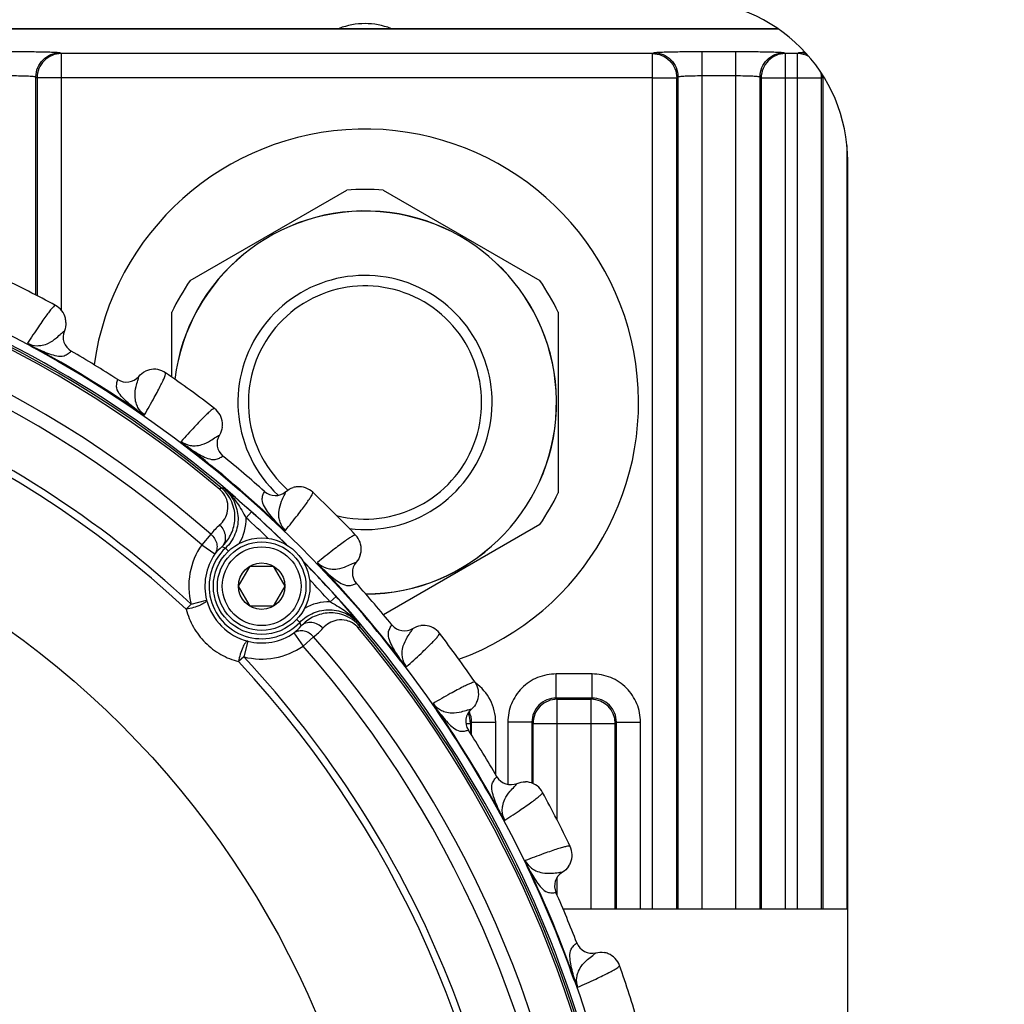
# Model space of a CAD drawing. Header units: millimetres. Extents: x 0 to 420, y 0 to 297.
# Tile 56 of 126: x 87 to 105, y 206 to 225. Entities that reach past the tile are written whole.
import ezdxf

# ---------------------------------------------------------------- set-up
doc = ezdxf.new("R2010")
doc.units = ezdxf.units.MM
doc.header["$LTSCALE"] = 23.1
doc.layers.get('0').update_dxf_attribs({"linetype": 'CONTINUOUS'})
for name, color, linetype in [('02___PRT_ALL_AXES', 7, 'CONTINUOUS'), ('03___PRT_ALL_CURVES', 7, 'CONTINUOUS'), ('DIM_PILOTEES', 7, 'CONTINUOUS')]:
    doc.layers.add(name, color=color, linetype=linetype)
doc.styles.get("Standard").update_dxf_attribs({"font": 'txt', "width": 0.7})
doc.dimstyles.new('DIMSTYLE_1', dxfattribs={"dimtxt": 2.5, "dimasz": 3.5, "dimexe": 2, "dimexo": 0, "dimtad": 1, "dimlfac": 3.333333, "dimdsep": 46, "dimtxsty": 'Standard', "dimblk": '_FILLED', "dimblk1": '_FILLED', "dimblk2": '_FILLED', "dimcen": 0.09, "dimazin": 2, "dimtp": 0.8, "dimtm": 0.8, "dimtfac": 1, "dimtofl": 0, "dimtmove": 0, "dimatfit": 3, "dimldrblk": '_FILLED', "dimfxl": 0, "dimtolj": 1, "dimarcsym": 0})
doc.dimstyles.new('DIMSTYLE_3', dxfattribs={"dimtxt": 2.5, "dimasz": 3.5, "dimexe": 2, "dimexo": 0, "dimtad": 1, "dimlfac": 3.333333, "dimdsep": 46, "dimtxsty": 'Standard', "dimblk": '_FILLED', "dimblk1": '_FILLED', "dimblk2": '_FILLED', "dimcen": 0.09, "dimazin": 2, "dimtp": 0.5, "dimtm": 0.5, "dimtfac": 1, "dimtofl": 0, "dimtmove": 0, "dimatfit": 3, "dimldrblk": '_FILLED', "dimfxl": 0, "dimtolj": 1, "dimarcsym": 0})

# ---------------------------------------------------------------- blocks, each defined once
blk = doc.blocks.new('_FILLED')
at = {"color": 0, "linetype": 'ByBlock'}
blk.add_solid([(0, 0), (-1, 0.1429), (-1, -0.1429)], dxfattribs=at)
blk = doc.blocks.new('*D8')
at = {"layer": 'DIM_PILOTEES', "color": 2, "linetype": 'Continuous'}
for p, q in [((76.617, 217.356), (76.617, 238.787)), ((136.617, 217.356), (136.617, 238.787)), ((76.617, 236.787), (106.617, 236.787)), ((136.617, 236.787), (106.617, 236.787))]:
    blk.add_line(p, q, dxfattribs=at)
at = {"layer": 'DIM_PILOTEES', "color": 2, "linetype": 'Continuous', "xscale": 3.5, "yscale": 3.5, "zscale": 3.5, "rotation": 180}
blk.add_blockref('_FILLED', (76.617, 236.787), dxfattribs=at)
at = {"layer": 'DIM_PILOTEES', "color": 2, "linetype": 'Continuous', "xscale": 3.5, "yscale": 3.5, "zscale": 3.5}
blk.add_blockref('_FILLED', (136.617, 236.787), dxfattribs=at)
at = {"layer": 'DIM_PILOTEES', "color": 2, "linetype": 'Continuous', "insert": (106.617, 239.912), "char_height": 2.5, "width": 8.83929, "attachment_point": 2, "line_spacing_factor": 0.9}
blk.add_mtext('{\\ftxt;\\W0.0001;\\H0.0001;\\~}{\\ftxt;\\W2.3571428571;\\H2.5; }{\\ftxt;\\W0.0001;\\H0.0001;\\~}', dxfattribs=at)
blk = doc.blocks.new('*D26')
at = {"layer": 'DIM_PILOTEES', "color": 2, "linetype": 'Continuous'}
for p, q in [((35.667, 200.688), (35.667, 281.649)), ((177.567, 200.688), (177.567, 281.649)), ((35.667, 279.649), (106.617, 279.649)), ((177.567, 279.649), (106.617, 279.649))]:
    blk.add_line(p, q, dxfattribs=at)
at = {"layer": 'DIM_PILOTEES', "color": 2, "linetype": 'Continuous', "xscale": 3.5, "yscale": 3.5, "zscale": 3.5, "rotation": 180}
blk.add_blockref('_FILLED', (35.667, 279.649), dxfattribs=at)
at = {"layer": 'DIM_PILOTEES', "color": 2, "linetype": 'Continuous', "xscale": 3.5, "yscale": 3.5, "zscale": 3.5}
blk.add_blockref('_FILLED', (177.567, 279.649), dxfattribs=at)
at = {"layer": 'DIM_PILOTEES', "color": 2, "linetype": 'Continuous', "insert": (106.617, 282.774), "char_height": 2.5, "width": 8.57143, "attachment_point": 2, "line_spacing_factor": 0.9}
blk.add_mtext('{\\ftxt;\\W0.0001;\\H0.0001;\\~}{\\ftxt;\\W2.2857142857;\\H2.5; }{\\ftxt;\\W0.0001;\\H0.0001;\\~}', dxfattribs=at)

msp = doc.modelspace()

# ---------------------------------------------------------------- linework, layer by layer
at = {"color": 7, "linetype": 'Continuous'}
for p, q in [((79.2152, 224.5794), (100.8097, 224.5794)), ((79.2202, 224.5704), (100.8233, 224.5704)), ((87.4319, 224.1268), (87.4539, 224.1103)), ((87.4539, 224.1103), (87.4539, 219.3257)), ((98.4801, 224.1103), (87.4539, 224.1103)), ((98.4801, 224.1103), (98.5021, 224.1268)), ((98.4801, 208.153), (98.4801, 224.1103)), ((99.4016, 208.153), (99.4016, 224.1496)), ((99.4016, 224.1496), (100.0324, 224.1496)), ((100.0324, 208.153), (100.0324, 224.1496)), ((100.9319, 224.1268), (100.9539, 224.1103)), ((100.9539, 224.1103), (100.9539, 208.153)), ((101.1801, 224.1103), (100.9539, 224.1103)), ((101.1801, 224.1103), (101.2021, 224.1268)), ((101.1801, 208.153), (101.1801, 224.1103)), ((99.4016, 223.6997), (100.0324, 223.6997)), ((86.9822, 219.6066), (86.9822, 223.677)), ((86.9822, 223.677), (87.0042, 223.6604)), ((87.0042, 223.6604), (87.0042, 219.5952)), ((87.4539, 223.6604), (87.0042, 223.6604)), ((98.4801, 223.6604), (87.4539, 223.6604)), ((98.4801, 223.6604), (98.9298, 223.6604)), ((98.9298, 223.6604), (98.9518, 223.677)), ((98.9298, 208.153), (98.9298, 223.6604)), ((98.9518, 223.677), (98.9518, 208.153)), ((100.4822, 208.153), (100.4822, 223.677)), ((100.4822, 223.677), (100.5042, 223.6604)), ((100.5042, 223.6604), (100.5042, 208.153)), ((100.5042, 223.6604), (101.6298, 223.6604)), ((101.6298, 223.6604), (101.6518, 223.677)), ((101.6298, 208.153), (101.6298, 223.6604)), ((101.6518, 223.677), (101.6518, 208.153)), ((102.1016, 222.3938), (102.1016, 208.153)), ((102.117, 177.103), (102.117, 222.103)), ((89.8574, 219.8779), (92.7766, 221.5633)), ((93.4574, 221.5633), (96.3766, 219.8779)), ((89.517, 218.0738), (89.517, 219.2883)), ((96.717, 219.2883), (96.717, 215.9175)), ((87.5117, 218.9379), (87.5127, 218.9386)), ((87.5118, 218.938), (87.5127, 218.9386)), ((86.9507, 218.6319), (86.9454, 218.6222)), ((87.637, 218.5614), (87.6381, 218.5624)), ((87.637, 218.5614), (87.6381, 218.5624)), ((88.5061, 218.0288), (88.5065, 218.0303)), ((88.5061, 218.0289), (88.5065, 218.0303)), ((88.8985, 218.0882), (88.8986, 218.0894)), ((88.8985, 218.0881), (88.8986, 218.0894)), ((88.8805, 217.4493), (88.8742, 217.4402)), ((90.4022, 216.9956), (90.4033, 216.9961)), ((90.4023, 216.9956), (90.4033, 216.9961)), ((89.8002, 216.7811), (89.7935, 216.7723)), ((90.4671, 216.6041), (90.4683, 216.6049)), ((90.4671, 216.6041), (90.4683, 216.6049)), ((90.4121, 215.9787), (90.4379, 216.0094)), ((91.2421, 215.9421), (91.2428, 215.9435)), ((91.2421, 215.9421), (91.2428, 215.9435)), ((91.639, 215.9394), (91.6393, 215.9405)), ((91.639, 215.9393), (91.6393, 215.9405)), ((90.8993, 215.4527), (90.9996, 215.5641)), ((91.5213, 215.3112), (91.5136, 215.3031)), ((96.3766, 215.3279), (93.4616, 213.645)), ((90.2442, 215.1456), (90.0729, 214.9503)), ((90.0729, 214.9503), (90.3195, 214.7797)), ((90.5159, 214.888), (90.5716, 214.8293)), ((90.7575, 214.1765), (90.974, 214.5515)), ((90.974, 214.5515), (91.407, 214.5515)), ((91.407, 214.5515), (91.6235, 214.1765)), ((92.3252, 214.5073), (92.3171, 214.4996)), ((92.9533, 214.625), (92.9545, 214.6253)), ((92.9534, 214.625), (92.9545, 214.6253)), ((90.974, 213.8015), (90.7575, 214.1765)), ((91.6235, 214.1765), (91.407, 213.8015)), ((92.9561, 214.2281), (92.9575, 214.2288)), ((92.9561, 214.2281), (92.9575, 214.2288)), ((92.5775, 213.9862), (92.4662, 213.8858)), ((89.873, 213.8436), (89.7833, 213.7472)), ((89.873, 213.8436), (90.1637, 213.9171)), ((91.407, 213.8015), (90.974, 213.8015)), ((91.9015, 213.5025), (91.8433, 213.5576)), ((92.9922, 213.3987), (93.0229, 213.4245)), ((93.6181, 213.4531), (93.6189, 213.4543)), ((93.6181, 213.4531), (93.6189, 213.4543)), ((91.7932, 213.306), (91.9638, 213.0595)), ((92.1591, 213.2308), (91.9638, 213.0595)), ((94.0096, 213.3883), (94.0101, 213.3893)), ((94.0096, 213.3882), (94.0101, 213.3893)), ((90.9306, 213.1502), (90.8571, 212.8595)), ((90.8571, 212.8595), (90.7607, 212.7698)), ((93.7951, 212.7862), (93.7863, 212.7795)), ((96.6795, 212.0902), (96.6795, 212.5399)), ((97.3545, 212.5399), (96.6795, 212.5399)), ((97.3545, 212.0902), (97.3545, 212.5399)), ((96.7016, 212.0682), (96.6795, 212.0902)), ((97.3545, 212.0902), (96.6795, 212.0902)), ((96.7016, 209.8111), (96.7016, 212.0682)), ((96.7016, 212.0682), (97.3324, 212.0682)), ((97.3545, 212.0902), (97.3324, 212.0682)), ((97.3324, 208.153), (97.3324, 212.0682)), ((94.4633, 211.8665), (94.4542, 211.8602)), ((95.1021, 211.8844), (95.1034, 211.8846)), ((95.1022, 211.8845), (95.1034, 211.8846)), ((94.9991, 211.6185), (95.0822, 211.6184)), ((95.1042, 211.6405), (95.0822, 211.6184)), ((95.0822, 211.6184), (95.0822, 211.433)), ((95.1042, 211.3984), (95.1042, 211.6405)), ((95.1042, 211.6405), (95.5539, 211.6405)), ((95.5539, 210.6623), (95.5539, 211.6405)), ((95.7801, 211.6405), (95.7801, 210.4805)), ((96.2298, 211.6405), (95.7801, 211.6405)), ((96.2518, 211.6184), (96.2298, 211.6405)), ((96.2298, 211.6405), (96.2298, 210.5044)), ((96.2518, 211.6184), (96.7016, 211.6185)), ((96.2518, 210.4953), (96.2518, 211.6184)), ((96.7016, 211.6185), (97.3324, 211.6185)), ((97.3324, 211.6185), (97.7822, 211.6184)), ((97.8042, 211.6405), (97.7822, 211.6184)), ((97.7822, 208.153), (97.7822, 211.6184)), ((97.8042, 208.153), (97.8042, 211.6405)), ((97.8042, 211.6405), (98.2539, 211.6405)), ((98.2539, 208.153), (98.2539, 211.6405)), ((95.0428, 211.4921), (95.0443, 211.4925)), ((95.0429, 211.4921), (95.0443, 211.4925)), ((95.5754, 210.623), (95.5764, 210.6241)), ((95.5754, 210.623), (95.5764, 210.6241)), ((95.9519, 210.4977), (95.9526, 210.4987)), ((95.952, 210.4978), (95.9526, 210.4987)), ((95.6459, 209.9367), (95.6361, 209.9314)), ((96.162, 208.9237), (96.152, 208.919)), ((96.7958, 208.8415), (96.797, 208.8415)), ((96.7959, 208.8416), (96.797, 208.8415)), ((96.7016, 208.4077), (96.7016, 208.7491)), ((96.6759, 208.4633), (96.6773, 208.4635)), ((96.6759, 208.4633), (96.6773, 208.4635)), ((102.117, 208.153), (96.8113, 208.153)), ((97.0659, 207.5216), (97.0671, 207.5225)), ((97.0659, 207.5216), (97.0671, 207.5225)), ((97.4182, 207.339), (97.419, 207.3398)), ((97.4182, 207.3389), (97.419, 207.3398)), ((97.0282, 206.8327), (97.0177, 206.829))]:
    msp.add_line(p, q, dxfattribs=at)
for centre, radius in [((76.617, 199.603), 21.6412), ((76.617, 199.603), 16.9279), ((91.1905, 214.1765), 0.9), ((91.1905, 214.1765), 0.825), ((91.1905, 214.1765), 0.735), ((91.1905, 214.1765), 0.433)]:
    msp.add_circle(centre, radius, dxfattribs=at)
for centre, radius, start, end in [((99.117, 222.103), 3, 0, 90), ((93.1174, 223.3194), 1.35, 69.00317, 110.99877), ((101.2011, 223.6736), 0.4532, 69.97803, 89.86993), ((101.1785, 223.6599), 0.4513, 0.06967, 12.19219), ((101.2028, 223.6765), 0.449, 0.05642, 4.02746), ((93.117, 217.6029), 3.975, 85.08763, 94.91237), ((76.617, 199.603), 21.4888, 45.58302, 89.4284), ((76.617, 199.603), 21.4119, 49.88886, 85.11322), ((76.617, 199.603), 21.452, 49.88886, 85.11322), ((76.617, 199.603), 20.6706, 48.7569, 86.24518), ((76.617, 199.603), 20.4108, 48.7569, 86.24518), ((76.617, 199.603), 22.53, 61.56213, 64.43786), ((93.117, 217.6029), 3.975, 145.08763, 154.91237), ((93.117, 217.6029), 3.975, 25.08763, 34.91237), ((93.117, 217.6029), 2.175, 255.89092, 228.65255), ((87.1673, 219.0846), 0.375, 13.67798, 61.56321), ((87.1662, 219.0845), 0.3761, 1.53457, 13.65669), ((76.617, 199.603), 19.3238, 47.0507, 87.95139), ((76.617, 199.603), 19.4555, 47.0507, 87.95139), ((87.7889, 218.8217), 0.2999, 157.04846, 239.81534), ((76.617, 199.603), 21.6426, 55.50422, 61.49579), ((76.617, 199.603), 21.6537, 55.50421, 61.49579), ((76.617, 199.603), 21.93, 57.16941, 59.83059), ((89.1859, 217.8469), 0.3761, 103.66981, 115.69195), ((89.1855, 217.8479), 0.375, 55.436, 103.64906), ((88.669, 218.2823), 0.2999, 237.18462, 319.95163), ((76.617, 199.603), 22.53, 52.56213, 55.43786), ((90.085, 217.1943), 0.375, 4.68899, 52.56316), ((90.0839, 217.1944), 0.3761, 352.53661, 4.66756), ((90.6578, 216.8374), 0.2999, 148.04846, 230.8154), ((76.617, 199.603), 21.6426, 46.50422, 52.49577), ((76.617, 199.603), 21.6537, 46.50422, 52.49578), ((76.617, 199.603), 21.93, 48.16941, 50.83059), ((89.7549, 209.7028), 6.3435, 83.40295, 83.81895), ((80.1467, 203.3037), 16.3756, 50.07355, 50.85775), ((91.8851, 215.656), 0.3761, 94.66927, 106.69159), ((91.8849, 215.6571), 0.375, 46.43597, 94.64853), ((82.8058, 206.4628), 12.2463, 48.00406, 50.12832), ((91.4427, 216.167), 0.2999, 228.1846, 310.95165), ((76.617, 199.603), 22.53, 43.56213, 46.43786), ((93.117, 217.6029), 3.975, 325.08763, 334.91237), ((90.0004, 215.4317), 0.8991, 329.37586, 1.33904), ((76.617, 199.603), 21.3353, 46.45877, 47.97776), ((76.617, 199.603), 21.4852, 45.57935, 47.97808), ((91.3008, 214.3167), 1.3429, 131.76615, 141.8867), ((92.6711, 214.8709), 0.375, 355.23161, 43.56324), ((91.1905, 214.177), 1.359, 145.32038, 194.20229), ((91.1905, 214.177), 0.9801, 133.49528, 316.5068), ((91.1406, 214.1117), 1.0585, 130.86814, 140.8718), ((89.6183, 212.4733), 2.5761, 69.60849, 71.21214), ((91.1905, 214.177), 1.0592, 145.32038, 194.20229), ((92.67, 214.8711), 0.3761, 343.18813, 355.21069), ((76.617, 199.603), 21.4852, 42.02426, 44.40945), ((76.617, 199.603), 21.4888, 0.57179, 44.41743), ((76.617, 199.603), 21.6426, 37.50424, 43.4958), ((76.617, 199.603), 21.6537, 37.50424, 43.4958), ((93.181, 214.4287), 0.2999, 139.04849, 221.81535), ((76.617, 199.603), 21.3353, 42.02432, 43.54325), ((76.617, 199.603), 21.93, 39.16941, 41.83059), ((83.0874, 205.4545), 12.7614, 39.91665, 41.9556), ((91.208, 214.1946), 1.0806, 194.87656, 255.12552), ((92.4452, 212.9869), 0.8992, 88.66328, 120.57095), ((79.5724, 202.5177), 17.3418, 39.16618, 39.90668), ((91.1252, 214.1271), 1.0585, 309.13028, 319.13394), ((89.4868, 212.6048), 2.5761, 18.78994, 20.39359), ((76.617, 199.603), 21.4119, 4.88886, 40.11322), ((86.7162, 212.7413), 6.3436, 6.18313, 6.59913), ((76.617, 199.603), 21.452, 4.88886, 40.11322), ((93.8514, 213.6438), 0.2999, 219.18462, 301.95162), ((94.2084, 213.0699), 0.3761, 85.6698, 97.69195), ((94.2083, 213.071), 0.375, 37.436, 85.64906), ((91.1905, 214.177), 1.0592, 255.79979, 304.6817), ((91.3302, 214.2873), 1.3429, 308.11538, 318.23593), ((76.617, 199.603), 20.6706, 3.7569, 41.24518), ((76.617, 199.603), 22.53, 34.56213, 37.43786), ((91.1905, 214.177), 1.359, 255.79979, 304.6817), ((76.617, 199.603), 20.4108, 3.7569, 41.24518), ((76.617, 199.603), 19.4555, 2.0507, 42.95139), ((76.617, 199.603), 19.3238, 2.0507, 42.95139), ((94.8619, 212.1715), 0.375, 345.88021, 34.56327), ((94.6546, 211.6407), 0.8993, 359.98901, 54.5054), ((94.8609, 212.1719), 0.3761, 333.9292, 345.85977), ((97.3318, 211.6178), 0.4504, 0.08434, 89.91566), ((76.617, 199.603), 21.6426, 28.50424, 34.49576), ((76.617, 199.603), 21.6537, 28.50424, 34.49576), ((95.2963, 211.655), 0.2999, 130.04846, 212.8154), ((94.6546, 211.6411), 0.4496, 24.76947, 25.91428), ((76.617, 199.603), 21.93, 30.16941, 32.83059), ((95.8357, 210.7749), 0.2999, 210.18459, 292.95164), ((96.0985, 210.1522), 0.3761, 76.6698, 88.69195), ((96.0986, 210.1533), 0.375, 28.436, 76.64906), ((76.617, 199.603), 22.53, 25.56213, 28.43786), ((96.6034, 209.1626), 0.375, 337.18416, 25.56325), ((96.6025, 209.1632), 0.3761, 325.21947, 337.16366), ((76.617, 199.603), 21.6426, 19.50424, 25.49578), ((76.617, 199.603), 21.6537, 19.50424, 25.49578), ((96.9517, 208.5846), 0.2999, 121.04845, 203.81538), ((76.617, 199.603), 21.93, 21.16941, 23.83059), ((97.3467, 207.6309), 0.2999, 201.18461, 283.95163), ((97.5089, 206.9748), 0.3761, 67.6698, 79.69195), ((97.5092, 206.9758), 0.375, 19.436, 67.64906), ((76.617, 199.603), 22.53, 16.56213, 19.43786)]:
    msp.add_arc(centre, radius, start, end, dxfattribs=at)
for points, knots in [([(86.5324, 224.1496), (86.5897, 224.1496), (86.7021, 224.1493), (86.8655, 224.1481), (87.0167, 224.146), (87.15, 224.1433), (87.2478, 224.1405), (87.3134, 224.1378), (87.3522, 224.1358), (87.3833, 224.1337), (87.4069, 224.1319), (87.4219, 224.1295), (87.4299, 224.1283), (87.4319, 224.1268)], [0, 0, 0, 0, 0.1907659, 0.3745272, 0.5445278, 0.6945225, 0.8190153, 0.8702323, 0.9134582, 0.9482897, 0.974434, 0.9916719, 1, 1, 1, 1]), ([(86.9822, 223.677), (86.9822, 223.7355), (87.0057, 223.8537), (87.1058, 224.0031), (87.2552, 224.1033), (87.3734, 224.1268), (87.4319, 224.1268)], [0, 0, 0, 0, 0.2500065, 0.5000434, 0.7500549, 1, 1, 1, 1]), ([(87.4539, 224.1103), (87.3955, 224.1102), (87.2773, 224.0867), (87.1279, 223.9866), (87.0278, 223.8371), (87.0043, 223.7189), (87.0042, 223.6604)], [0, 0, 0, 0, 0.2499382, 0.4999563, 0.75, 1, 1, 1, 1]), ([(98.4801, 224.1103), (98.5385, 224.1102), (98.6567, 224.0867), (98.8061, 223.9866), (98.9062, 223.8371), (98.9297, 223.7189), (98.9298, 223.6604)], [0, 0, 0, 0, 0.2499424, 0.4999547, 0.7499925, 1, 1, 1, 1]), ([(98.5021, 224.1268), (98.5041, 224.1283), (98.5121, 224.1295), (98.5271, 224.1319), (98.5507, 224.1337), (98.5818, 224.1358), (98.6206, 224.1378), (98.6862, 224.1405), (98.784, 224.1433), (98.9173, 224.146), (99.0685, 224.1481), (99.2319, 224.1493), (99.3443, 224.1496), (99.4016, 224.1496)], [0, 0, 0, 0, 0.0083281, 0.025566, 0.0517103, 0.0865418, 0.1297677, 0.1809847, 0.3054775, 0.4554722, 0.6254728, 0.8092341, 1, 1, 1, 1]), ([(98.5021, 224.1268), (98.5606, 224.1268), (98.6788, 224.1033), (98.8282, 224.0031), (98.9283, 223.8537), (98.9518, 223.7355), (98.9518, 223.677)], [0, 0, 0, 0, 0.2499451, 0.4999566, 0.7499935, 1, 1, 1, 1]), ([(100.0324, 224.1496), (100.0897, 224.1496), (100.2021, 224.1493), (100.3655, 224.1481), (100.5167, 224.146), (100.65, 224.1433), (100.7478, 224.1405), (100.8134, 224.1378), (100.8522, 224.1358), (100.8833, 224.1337), (100.9069, 224.1319), (100.9219, 224.1295), (100.9299, 224.1283), (100.9319, 224.1268)], [0, 0, 0, 0, 0.1907659, 0.3745272, 0.5445278, 0.6945225, 0.8190153, 0.8702323, 0.9134582, 0.9482897, 0.974434, 0.9916719, 1, 1, 1, 1]), ([(100.4822, 223.677), (100.4822, 223.7355), (100.5057, 223.8537), (100.6058, 224.0031), (100.7552, 224.1033), (100.8734, 224.1268), (100.9319, 224.1268)], [0, 0, 0, 0, 0.2500065, 0.5000434, 0.7500549, 1, 1, 1, 1]), ([(100.9539, 224.1103), (100.8955, 224.1102), (100.7773, 224.0867), (100.6279, 223.9866), (100.5278, 223.8371), (100.5043, 223.7189), (100.5042, 223.6604)], [0, 0, 0, 0, 0.2499382, 0.4999563, 0.75, 1, 1, 1, 1]), ([(101.2021, 224.1268), (101.205, 224.129), (101.2171, 224.13), (101.2397, 224.1333), (101.2758, 224.1354), (101.3037, 224.1369), (101.3197, 224.1377)], [0, 0, 0, 0, 0.090644, 0.288994, 0.5934768, 1, 1, 1, 1]), ([(86.5324, 223.6997), (86.5887, 223.6997), (86.6704, 223.699), (86.7747, 223.6962), (86.8413, 223.6935), (86.8967, 223.6903), (86.9385, 223.6865), (86.9648, 223.6832), (86.9773, 223.6798), (86.9814, 223.6781), (86.9822, 223.677)], [0, 0, 0, 0, 0.3736681, 0.5432766, 0.6929415, 0.8172192, 0.9116421, 0.9729471, 0.9906463, 1, 1, 1, 1]), ([(98.9518, 223.677), (98.9526, 223.6781), (98.9567, 223.6798), (98.9692, 223.6832), (98.9955, 223.6865), (99.0373, 223.6903), (99.0927, 223.6935), (99.1593, 223.6962), (99.2636, 223.699), (99.3453, 223.6997), (99.4016, 223.6997)], [0, 0, 0, 0, 0.0093536, 0.0270529, 0.0883579, 0.1827808, 0.3070585, 0.4567234, 0.6263319, 1, 1, 1, 1]), ([(100.0324, 223.6997), (100.0887, 223.6997), (100.1704, 223.699), (100.2747, 223.6962), (100.3413, 223.6935), (100.3967, 223.6903), (100.4385, 223.6865), (100.4648, 223.6832), (100.4773, 223.6798), (100.4814, 223.6781), (100.4822, 223.677)], [0, 0, 0, 0, 0.3736681, 0.5432766, 0.6929415, 0.8172192, 0.9116421, 0.9729471, 0.9906463, 1, 1, 1, 1]), ([(101.6518, 223.677), (101.6528, 223.6784), (101.6582, 223.6802), (101.663, 223.6815), (101.6663, 223.6821)], [0, 0, 0, 0, 0.3354402, 1, 1, 1, 1]), ([(87.3459, 219.4144), (87.3378, 219.4144), (87.3169, 219.398), (87.2842, 219.365), (87.2376, 219.3081), (87.1791, 219.2307), (87.1079, 219.1309), (86.9873, 218.9553), (86.8927, 218.8113), (86.8257, 218.708)], [0, 0, 0, 0, 0.0276676, 0.0818253, 0.1640493, 0.2746457, 0.4136462, 0.5809734, 1, 1, 1, 1]), ([(86.8257, 218.708), (86.8801, 218.6793), (86.9737, 218.657), (87.1084, 218.6686), (87.2358, 218.7114), (87.3536, 218.7946), (87.4426, 218.8807), (87.4912, 218.9243), (87.5118, 218.938)], [0, 0, 0, 0, 0.2372939, 0.3547833, 0.5205314, 0.7493797, 0.9045425, 1, 1, 1, 1]), ([(86.8257, 218.708), (86.8273, 218.7044), (86.8336, 218.6975), (86.8493, 218.6829), (86.8747, 218.6643), (86.9087, 218.6427), (86.9329, 218.6289), (86.9454, 218.6222)], [0, 0, 0, 0, 0.0792333, 0.1846689, 0.4362293, 0.7136578, 1, 1, 1, 1]), ([(86.8257, 218.708), (86.8464, 218.6949), (86.8864, 218.6669), (86.9291, 218.6432), (86.9507, 218.6319)], [0, 0, 0, 0, 0.5010874, 1, 1, 1, 1]), ([(86.9507, 218.6319), (87.0432, 218.5867), (87.1806, 218.5252), (87.3664, 218.4697), (87.4918, 218.4608), (87.5793, 218.5104), (87.6192, 218.5442), (87.637, 218.5614)], [0, 0, 0, 0, 0.4163367, 0.6037551, 0.7883405, 0.8999709, 1, 1, 1, 1]), ([(88.8805, 217.4493), (88.7982, 217.5113), (88.681, 217.6058), (88.5472, 217.7461), (88.4824, 217.8538), (88.4869, 217.9543), (88.4988, 218.0052), (88.5061, 218.0289)], [0, 0, 0, 0, 0.4163356, 0.6037547, 0.7883403, 0.8999707, 1, 1, 1, 1]), ([(89.005, 217.3726), (88.9548, 217.4079), (88.8924, 217.4812), (88.8416, 217.6065), (88.8218, 217.7394), (88.8426, 217.8822), (88.8788, 218.0006), (88.8956, 218.0636), (88.8985, 218.0882)], [0, 0, 0, 0, 0.2372751, 0.3547688, 0.5205197, 0.7493701, 0.9045368, 1, 1, 1, 1]), ([(89.005, 217.3726), (89.0666, 217.4791), (89.152, 217.6287), (89.2537, 217.8159), (89.3103, 217.9246), (89.3528, 218.012), (89.3823, 218.0793), (89.3968, 218.1235), (89.402, 218.1495), (89.3983, 218.1567)], [0, 0, 0, 0, 0.4190238, 0.5863511, 0.7253523, 0.8359487, 0.9181735, 0.9723321, 1, 1, 1, 1]), ([(88.8742, 217.4402), (88.8859, 217.4321), (88.9091, 217.4168), (88.9438, 217.3963), (88.9719, 217.3821), (88.9921, 217.3747), (89.0011, 217.3724), (89.005, 217.3726)], [0, 0, 0, 0, 0.2863268, 0.5637463, 0.8152518, 0.9207347, 1, 1, 1, 1]), ([(88.8805, 217.4493), (88.9004, 217.4352), (88.941, 217.408), (88.9838, 217.3847), (89.005, 217.3726)], [0, 0, 0, 0, 0.4989206, 1, 1, 1, 1]), ([(90.313, 217.4921), (90.305, 217.4934), (90.2818, 217.4804), (90.2443, 217.453), (90.1894, 217.4041), (90.1195, 217.3368), (90.0335, 217.2493), (89.887, 217.0947), (89.771, 216.9673), (89.6887, 216.8758)], [0, 0, 0, 0, 0.0276676, 0.0818253, 0.1640493, 0.2746457, 0.4136462, 0.5809734, 1, 1, 1, 1]), ([(89.6887, 216.8758), (89.7379, 216.839), (89.8268, 216.8023), (89.9618, 216.7927), (90.0943, 216.815), (90.2236, 216.8788), (90.325, 216.9499), (90.3798, 216.9853), (90.4023, 216.9956)], [0, 0, 0, 0, 0.2372843, 0.354775, 0.520523, 0.7493714, 0.9045369, 1, 1, 1, 1]), ([(89.6887, 216.8758), (89.6898, 216.872), (89.6948, 216.8641), (89.7081, 216.8473), (89.7303, 216.8249), (89.7604, 216.7983), (89.7822, 216.7809), (89.7935, 216.7723)], [0, 0, 0, 0, 0.0792284, 0.1847004, 0.4362262, 0.7136618, 1, 1, 1, 1]), ([(89.6887, 216.8758), (89.7071, 216.8596), (89.7422, 216.8257), (89.7807, 216.7956), (89.8002, 216.7811)], [0, 0, 0, 0, 0.5010445, 1, 1, 1, 1]), ([(89.8002, 216.7811), (89.8846, 216.722), (90.0107, 216.6397), (90.1854, 216.5558), (90.3079, 216.5275), (90.4021, 216.5628), (90.4468, 216.5899), (90.4671, 216.6041)], [0, 0, 0, 0, 0.4163341, 0.6037528, 0.7883392, 0.8999706, 1, 1, 1, 1]), ([(90.4063, 215.3184), (90.4433, 215.3514), (90.5094, 215.4311), (90.5687, 215.5862), (90.5636, 215.7439), (90.5056, 215.8814), (90.4482, 215.9483), (90.4121, 215.9787)], [0, 0, 0, 0, 0.1991522, 0.4080464, 0.6537536, 0.8105924, 1, 1, 1, 1]), ([(90.448, 214.9121), (90.5132, 214.9734), (90.6264, 215.1222), (90.6945, 215.352), (90.6925, 215.5524), (90.6541, 215.715), (90.5713, 215.8754), (90.4868, 215.9682), (90.4379, 216.0094)], [0, 0, 0, 0, 0.2169685, 0.4435715, 0.5667109, 0.6998765, 0.8450975, 1, 1, 1, 1]), ([(90.4837, 216.0043), (90.5633, 215.937), (90.6957, 215.7666), (90.7716, 215.454), (90.7139, 215.1374), (90.5915, 214.9597), (90.5159, 214.888)], [0, 0, 0, 0, 0.2499995, 0.5000001, 0.7499781, 1, 1, 1, 1]), ([(90.6706, 215.8116), (90.6923, 215.7841), (90.7766, 215.6697), (90.847, 215.546), (90.8993, 215.4527)], [0, 0, 0, 0, 0.2468901, 1, 1, 1, 1]), ([(91.5213, 215.3112), (91.4497, 215.3853), (91.3488, 215.4969), (91.2386, 215.6564), (91.1914, 215.7729), (91.2115, 215.8715), (91.2313, 215.9199), (91.2421, 215.9421)], [0, 0, 0, 0, 0.4163334, 0.6037529, 0.7883395, 0.8999703, 1, 1, 1, 1]), ([(91.6323, 215.2159), (91.5882, 215.2587), (91.5381, 215.3408), (91.5075, 215.4725), (91.5087, 215.6069), (91.5516, 215.7446), (91.6059, 215.8559), (91.6323, 215.9156), (91.639, 215.9394)], [0, 0, 0, 0, 0.2372763, 0.3547708, 0.5205226, 0.749374, 0.9045397, 1, 1, 1, 1]), ([(91.6323, 215.2159), (91.7098, 215.3115), (91.8175, 215.4459), (91.9472, 215.6148), (92.0202, 215.7134), (92.0758, 215.793), (92.1154, 215.8549), (92.1367, 215.8962), (92.1459, 215.9211), (92.1433, 215.9289)], [0, 0, 0, 0, 0.4190315, 0.586358, 0.7253568, 0.835952, 0.9181749, 0.9723325, 1, 1, 1, 1]), ([(90.4063, 215.3184), (90.4354, 215.2912), (90.484, 215.2272), (90.5186, 215.1148), (90.5092, 215.0019), (90.472, 214.9374), (90.448, 214.9121)], [0, 0, 0, 0, 0.2654064, 0.5233125, 0.7675494, 1, 1, 1, 1]), ([(91.5136, 215.3031), (91.5239, 215.2934), (91.5445, 215.2746), (91.5755, 215.2489), (91.6011, 215.2305), (91.6198, 215.2201), (91.6284, 215.2163), (91.6323, 215.2159)], [0, 0, 0, 0, 0.2863372, 0.5637716, 0.815298, 0.9207819, 1, 1, 1, 1]), ([(91.5213, 215.3112), (91.5387, 215.2941), (91.5745, 215.2609), (91.6132, 215.2312), (91.6323, 215.2159)], [0, 0, 0, 0, 0.4989273, 1, 1, 1, 1]), ([(90.2442, 215.1456), (90.2972, 215.1004), (90.3575, 215.0052), (90.3611, 214.8683), (90.3369, 214.806), (90.3195, 214.7797)], [0, 0, 0, 0, 0.51887, 0.7645351, 1, 1, 1, 1]), ([(92.9429, 215.1293), (92.9351, 215.1319), (92.9102, 215.1227), (92.8689, 215.1014), (92.807, 215.0618), (92.7274, 215.0062), (92.6289, 214.9333), (92.4599, 214.8035), (92.3255, 214.6958), (92.2299, 214.6183)], [0, 0, 0, 0, 0.0276644, 0.0818165, 0.1640333, 0.2746193, 0.4136144, 0.5809537, 1, 1, 1, 1]), ([(92.2299, 214.6183), (92.2727, 214.5742), (92.3548, 214.5241), (92.4865, 214.4935), (92.6209, 214.4947), (92.7586, 214.5376), (92.8699, 214.5919), (92.9296, 214.6183), (92.9534, 214.625)], [0, 0, 0, 0, 0.2372752, 0.354767, 0.5205205, 0.7493713, 0.9045383, 1, 1, 1, 1]), ([(92.2299, 214.6183), (92.2303, 214.6144), (92.2341, 214.6058), (92.2445, 214.5871), (92.263, 214.5616), (92.2885, 214.5305), (92.3074, 214.5099), (92.3171, 214.4996)], [0, 0, 0, 0, 0.0792305, 0.184674, 0.4362303, 0.7136591, 1, 1, 1, 1]), ([(92.2299, 214.6183), (92.2454, 214.5994), (92.2748, 214.5604), (92.3082, 214.5247), (92.3252, 214.5073)], [0, 0, 0, 0, 0.5010864, 1, 1, 1, 1]), ([(92.3252, 214.5073), (92.3992, 214.4357), (92.5109, 214.3348), (92.6704, 214.2246), (92.7869, 214.1774), (92.8855, 214.1975), (92.9339, 214.2173), (92.9561, 214.2281)], [0, 0, 0, 0, 0.4163332, 0.6037554, 0.7883408, 0.8999713, 1, 1, 1, 1]), ([(90.1637, 213.9171), (90.1645, 213.9102), (90.1567, 213.8923), (90.1184, 213.858), (90.0379, 213.8166), (89.9196, 213.7751), (89.8297, 213.7545), (89.7833, 213.7472)], [0, 0, 0, 0, 0.0489858, 0.1240189, 0.3586935, 0.6721743, 1, 1, 1, 1]), ([(92.4662, 213.8858), (92.4976, 213.8682), (92.6212, 213.7987), (92.7421, 213.7229), (92.8251, 213.6572)], [0, 0, 0, 0, 0.2537562, 1, 1, 1, 1]), ([(89.7833, 213.7472), (89.8133, 213.6316), (89.9049, 213.4053), (90.1272, 213.1137), (90.4188, 212.8914), (90.6451, 212.7998), (90.7607, 212.7698)], [0, 0, 0, 0, 0.2478328, 0.499984, 0.7521445, 1, 1, 1, 1]), ([(91.9015, 213.5025), (91.9732, 213.5781), (92.1509, 213.7005), (92.4674, 213.7582), (92.7801, 213.6823), (92.9505, 213.5499), (93.0178, 213.4703)], [0, 0, 0, 0, 0.2499967, 0.4999859, 0.7499764, 1, 1, 1, 1]), ([(93.0229, 213.4245), (92.9817, 213.4734), (92.8889, 213.5579), (92.7285, 213.6407), (92.5658, 213.6791), (92.3654, 213.6811), (92.1357, 213.613), (91.9869, 213.4998), (91.9256, 213.4345)], [0, 0, 0, 0, 0.1549354, 0.3001981, 0.4333702, 0.5564913, 0.7830362, 1, 1, 1, 1]), ([(92.3319, 213.3928), (92.3047, 213.422), (92.2407, 213.4706), (92.1283, 213.5052), (92.0154, 213.4958), (91.9509, 213.4586), (91.9256, 213.4345)], [0, 0, 0, 0, 0.2654064, 0.5233125, 0.7675494, 1, 1, 1, 1]), ([(92.9922, 213.3987), (92.9618, 213.4348), (92.8948, 213.4923), (92.7573, 213.5502), (92.5996, 213.5553), (92.4446, 213.496), (92.3649, 213.4299), (92.3319, 213.3928)], [0, 0, 0, 0, 0.1895324, 0.3464147, 0.5920578, 0.8008831, 1, 1, 1, 1]), ([(93.7951, 212.7862), (93.736, 212.8706), (93.6537, 212.9967), (93.5698, 213.1714), (93.5415, 213.2939), (93.5768, 213.3881), (93.6039, 213.4328), (93.6181, 213.4531)], [0, 0, 0, 0, 0.41633, 0.6037505, 0.7883379, 0.8999695, 1, 1, 1, 1]), ([(92.1591, 213.2308), (92.1139, 213.2838), (92.0187, 213.344), (91.8818, 213.3477), (91.8195, 213.3235), (91.7932, 213.306)], [0, 0, 0, 0, 0.51887, 0.7645351, 1, 1, 1, 1]), ([(93.8897, 212.6747), (93.8529, 212.7239), (93.8163, 212.8128), (93.8067, 212.9478), (93.829, 213.0803), (93.8928, 213.2096), (93.9639, 213.311), (93.9993, 213.3658), (94.0096, 213.3883)], [0, 0, 0, 0, 0.2372889, 0.3547838, 0.5205328, 0.749379, 0.9045413, 1, 1, 1, 1]), ([(93.8898, 212.6747), (93.9813, 212.757), (94.1087, 212.873), (94.2633, 213.0195), (94.3508, 213.1055), (94.4181, 213.1754), (94.467, 213.2303), (94.4944, 213.2678), (94.5074, 213.291), (94.5061, 213.299)], [0, 0, 0, 0, 0.4190168, 0.5863446, 0.7253449, 0.8359431, 0.9181717, 0.9723313, 1, 1, 1, 1]), ([(90.9306, 213.1502), (90.9237, 213.151), (90.9059, 213.1432), (90.8716, 213.105), (90.8301, 213.0244), (90.7886, 212.9061), (90.768, 212.8162), (90.7607, 212.7698)], [0, 0, 0, 0, 0.0489839, 0.124017, 0.3586922, 0.6721737, 1, 1, 1, 1]), ([(93.7863, 212.7795), (93.7949, 212.7682), (93.8123, 212.7464), (93.839, 212.7163), (93.8612, 212.694), (93.8782, 212.6809), (93.886, 212.6756), (93.8898, 212.6747)], [0, 0, 0, 0, 0.2863278, 0.5637526, 0.8152863, 0.9206559, 1, 1, 1, 1]), ([(93.7951, 212.7862), (93.8096, 212.7667), (93.8322, 212.7377), (93.8652, 212.7018), (93.8812, 212.6832), (93.8898, 212.6747)], [0, 0, 0, 0, 0.4989193, 0.7520743, 1, 1, 1, 1]), ([(96.6795, 212.5399), (96.5625, 212.5399), (96.326, 212.4932), (96.027, 212.293), (95.8268, 211.994), (95.7801, 211.7575), (95.7801, 211.6405)], [0, 0, 0, 0, 0.2499952, 0.4999886, 0.7499851, 1, 1, 1, 1]), ([(98.2539, 211.6405), (98.2539, 211.7575), (98.2072, 211.994), (98.0071, 212.293), (97.708, 212.4932), (97.4715, 212.5399), (97.3545, 212.5399)], [0, 0, 0, 0, 0.2499951, 0.4999888, 0.7499851, 1, 1, 1, 1]), ([(95.1707, 212.3843), (95.1635, 212.388), (95.1375, 212.3828), (95.0933, 212.3683), (95.026, 212.3388), (94.9386, 212.2963), (94.8299, 212.2397), (94.6427, 212.138), (94.4931, 212.0526), (94.3866, 211.991)], [0, 0, 0, 0, 0.0276676, 0.0818253, 0.1640493, 0.2746457, 0.4136462, 0.5809734, 1, 1, 1, 1]), ([(94.3866, 211.991), (94.3863, 211.9871), (94.3888, 211.9781), (94.3961, 211.9579), (94.4104, 211.9298), (94.4308, 211.8951), (94.4461, 211.8719), (94.4542, 211.8602)], [0, 0, 0, 0, 0.0792967, 0.1846996, 0.4362706, 0.7137117, 1, 1, 1, 1]), ([(94.3866, 211.991), (94.4219, 211.9408), (94.4952, 211.8784), (94.6205, 211.8276), (94.7534, 211.8078), (94.8962, 211.8286), (95.0146, 211.8648), (95.0776, 211.8816), (95.1022, 211.8845)], [0, 0, 0, 0, 0.2372768, 0.354769, 0.5205191, 0.749369, 0.9045358, 1, 1, 1, 1]), ([(94.3866, 211.991), (94.399, 211.97), (94.4219, 211.9268), (94.4492, 211.8864), (94.4633, 211.8665)], [0, 0, 0, 0, 0.5010639, 1, 1, 1, 1]), ([(96.6795, 212.0902), (96.621, 212.0903), (96.5027, 212.0671), (96.353, 211.967), (96.2529, 211.8174), (96.2297, 211.699), (96.2298, 211.6405)], [0, 0, 0, 0, 0.2499584, 0.4999886, 0.750022, 1, 1, 1, 1]), ([(96.7016, 212.0682), (96.6431, 212.0681), (96.5249, 212.0446), (96.3755, 211.9445), (96.2754, 211.7951), (96.2519, 211.6769), (96.2518, 211.6184)], [0, 0, 0, 0, 0.2499665, 0.5000018, 0.750037, 1, 1, 1, 1]), ([(97.8042, 211.6405), (97.8043, 211.699), (97.7811, 211.8173), (97.681, 211.967), (97.5314, 212.0671), (97.413, 212.0903), (97.3545, 212.0902)], [0, 0, 0, 0, 0.2499582, 0.4999886, 0.7500219, 1, 1, 1, 1]), ([(94.4633, 211.8665), (94.5253, 211.7842), (94.6198, 211.667), (94.7601, 211.5332), (94.8678, 211.4684), (94.9683, 211.4729), (95.0192, 211.4848), (95.0429, 211.4921)], [0, 0, 0, 0, 0.4163268, 0.6037481, 0.7883366, 0.8999694, 1, 1, 1, 1]), ([(95.6459, 209.9367), (95.6007, 210.0293), (95.5392, 210.1666), (95.4837, 210.3524), (95.4748, 210.4778), (95.5244, 210.5653), (95.5582, 210.6052), (95.5754, 210.623)], [0, 0, 0, 0, 0.41633, 0.6037506, 0.7883379, 0.8999695, 1, 1, 1, 1]), ([(95.7219, 209.8117), (95.6933, 209.866), (95.671, 209.9596), (95.6826, 210.0944), (95.7254, 210.2218), (95.8086, 210.3396), (95.8947, 210.4286), (95.9383, 210.4772), (95.952, 210.4978)], [0, 0, 0, 0, 0.2372887, 0.3547835, 0.5205324, 0.7493787, 0.9045411, 1, 1, 1, 1]), ([(95.722, 209.8117), (95.8253, 209.8787), (95.9693, 209.9733), (96.1448, 210.0938), (96.2447, 210.165), (96.3221, 210.2236), (96.379, 210.2702), (96.412, 210.3029), (96.4284, 210.3238), (96.4284, 210.3319)], [0, 0, 0, 0, 0.4190168, 0.5863446, 0.7253449, 0.8359431, 0.9181717, 0.9723313, 1, 1, 1, 1]), ([(95.6361, 209.9314), (95.6429, 209.9189), (95.6567, 209.8947), (95.6783, 209.8608), (95.6968, 209.8352), (95.7115, 209.8197), (95.7184, 209.8132), (95.722, 209.8117)], [0, 0, 0, 0, 0.2863277, 0.5637525, 0.8152854, 0.9206577, 1, 1, 1, 1]), ([(95.6459, 209.9367), (95.6515, 209.926), (95.6661, 209.8992), (95.6863, 209.865), (95.7072, 209.8347), (95.7167, 209.8191), (95.722, 209.8117)], [0, 0, 0, 0, 0.2461846, 0.625967, 0.8142559, 1, 1, 1, 1]), ([(96.9417, 209.3245), (96.9351, 209.3292), (96.9086, 209.3282), (96.8627, 209.3208), (96.7916, 209.3022), (96.6987, 209.2739), (96.5825, 209.235), (96.3817, 209.1638), (96.2206, 209.1029), (96.1057, 209.0587)], [0, 0, 0, 0, 0.0276676, 0.0818253, 0.1640493, 0.2746457, 0.4136462, 0.5809734, 1, 1, 1, 1]), ([(96.1057, 209.0587), (96.1049, 209.0549), (96.1058, 209.0456), (96.11, 209.0245), (96.1196, 208.9946), (96.1344, 208.9571), (96.1459, 208.9317), (96.152, 208.919)], [0, 0, 0, 0, 0.0792133, 0.184694, 0.4362275, 0.7136677, 1, 1, 1, 1]), ([(96.1057, 209.0587), (96.1328, 209.0036), (96.1954, 208.9305), (96.3112, 208.8607), (96.4394, 208.8204), (96.5836, 208.8186), (96.7063, 208.8359), (96.7712, 208.8426), (96.7959, 208.8416)], [0, 0, 0, 0, 0.2372846, 0.3547766, 0.5205264, 0.7493762, 0.9045406, 1, 1, 1, 1]), ([(96.1057, 209.0587), (96.1147, 209.036), (96.1306, 208.9898), (96.1512, 208.9456), (96.162, 208.9238)], [0, 0, 0, 0, 0.5010456, 1, 1, 1, 1]), ([(96.162, 208.9237), (96.2104, 208.8328), (96.2854, 208.7022), (96.403, 208.5482), (96.4992, 208.4673), (96.5992, 208.4559), (96.6514, 208.4598), (96.6759, 208.4633)], [0, 0, 0, 0, 0.4163369, 0.6037551, 0.7883406, 0.8999707, 1, 1, 1, 1]), ([(97.0282, 206.8327), (96.9981, 206.9312), (96.9588, 207.0765), (96.933, 207.2686), (96.9438, 207.3939), (97.0065, 207.4726), (97.0461, 207.5067), (97.0659, 207.5216)], [0, 0, 0, 0, 0.41633, 0.6037506, 0.7883379, 0.8999695, 1, 1, 1, 1]), ([(97.0837, 206.6973), (97.0639, 206.7555), (97.0566, 206.8514), (97.0891, 206.9827), (97.1512, 207.1019), (97.2519, 207.2052), (97.3509, 207.2796), (97.4015, 207.3208), (97.4182, 207.339)], [0, 0, 0, 0, 0.2372886, 0.3547834, 0.5205325, 0.749379, 0.9045415, 1, 1, 1, 1]), ([(97.0838, 206.6974), (97.1963, 206.7474), (97.3533, 206.8183), (97.5456, 206.9099), (97.6553, 206.9646), (97.741, 207.0103), (97.8044, 207.0474), (97.8421, 207.0746), (97.8616, 207.0926), (97.8629, 207.1006)], [0, 0, 0, 0, 0.4190169, 0.5863446, 0.7253449, 0.8359431, 0.9181717, 0.9723313, 1, 1, 1, 1]), ([(97.0177, 206.829), (97.0224, 206.8156), (97.0322, 206.7895), (97.0483, 206.7526), (97.0626, 206.7245), (97.0746, 206.7068), (97.0804, 206.6994), (97.0838, 206.6974)], [0, 0, 0, 0, 0.2863275, 0.5637523, 0.8152842, 0.92066, 1, 1, 1, 1]), ([(97.0282, 206.8327), (97.032, 206.8213), (97.0423, 206.7925), (97.0569, 206.7555), (97.0728, 206.7224), (97.0797, 206.7054), (97.0838, 206.6974)], [0, 0, 0, 0, 0.2461855, 0.625968, 0.8142708, 1, 1, 1, 1])]:
    msp.add_open_spline(points, degree=3, knots=knots, dxfattribs=at)
for points in [[(101.3923, 224.0568), (101.328, 224.0913), (101.253, 224.1102), (101.1801, 224.1103)], [(87.5422, 219.0946), (87.5436, 219.0417), (87.5333, 218.9874), (87.5127, 218.9386)], [(88.8986, 218.0894), (88.9324, 218.1295), (88.9756, 218.163), (89.0228, 218.1858)], [(90.4569, 217.1455), (90.45, 217.0931), (90.4313, 217.041), (90.4033, 216.9961)], [(90.4837, 216.0043), (90.5524, 215.947), (90.615, 215.8817), (90.6706, 215.8116)], [(91.6393, 215.9405), (91.6789, 215.9748), (91.7269, 216.0012), (91.7771, 216.0163)], [(93.0301, 214.7623), (93.015, 214.7124), (92.9887, 214.6647), (92.9545, 214.6253)], [(92.8251, 213.6572), (92.8952, 213.6016), (92.9605, 213.539), (93.0178, 213.4703)], [(94.0101, 213.3893), (94.0546, 213.4171), (94.1061, 213.4356), (94.1581, 213.4427)], [(95.1987, 212.0066), (95.176, 211.9603), (95.1429, 211.9178), (95.1034, 211.8846)], [(95.0822, 211.6184), (95.0821, 211.6835), (95.0672, 211.75), (95.0396, 211.8089)], [(95.1042, 211.6405), (95.1043, 211.705), (95.0899, 211.7709), (95.0629, 211.8295)], [(95.9526, 210.4987), (96.0009, 210.5192), (96.0547, 210.5294), (96.1071, 210.5282)], [(96.9114, 208.9486), (96.8816, 208.9058), (96.8418, 208.8685), (96.797, 208.8415)], [(97.419, 207.3398), (97.4699, 207.3524), (97.5246, 207.3542), (97.5762, 207.3448)]]:
    msp.add_open_spline(points, degree=3, dxfattribs=at)
at = {"layer": '02___PRT_ALL_AXES', "color": 7, "linetype": 'Continuous'}
for radius, start, end in [(3.5728, 270.24877, 173.05429), (3.57, 270.21046, 173.06784), (2.37, 262.89784, 226.89818)]:
    msp.add_arc((93.117, 217.6029), radius, start, end, dxfattribs=at)
at = {"layer": '03___PRT_ALL_CURVES', "color": 4, "linetype": 'Continuous'}
msp.add_line((79.2147, 224.5783), (100.8114, 224.5783), dxfattribs=at)
msp.add_arc((93.117, 217.603), 5.1, 290.07527, 172.06804, dxfattribs=at)

# ---------------------------------------------------------------- dimensions: what is measured, and where the dimension line sits
at = {"layer": 'DIM_PILOTEES', "color": 2, "linetype": 'Continuous'}
for base, p1, p2, text, dimstyle, picture, middle in [((177.567, 279.6488), (35.667, 200.6883), (177.567, 200.6883), '{\\ftxt;\\W0.0001;\\H0.0001;\\~}{\\ftxt;\\W2.2857142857;\\H2.5; }{\\ftxt;\\W0.0001;\\H0.0001;\\~}', 'DIMSTYLE_1', '*D26', (106.2599, 279.6488)), ((136.617, 236.7869), (76.617, 217.3561), (136.617, 217.3561), '{\\ftxt;\\W0.0001;\\H0.0001;\\~}{\\ftxt;\\W2.3571428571;\\H2.5; }{\\ftxt;\\W0.0001;\\H0.0001;\\~}', 'DIMSTYLE_3', '*D8', (106.2599, 236.7869))]:
    dim = msp.add_linear_dim(base=base, p1=p1, p2=p2, text=text, dimstyle=dimstyle, dxfattribs=at)
    dim.commit()
    dim.dimension.update_dxf_attribs({"geometry": picture, "text_midpoint": middle, "dimtype": 160})

doc.saveas('drawing.dxf')
